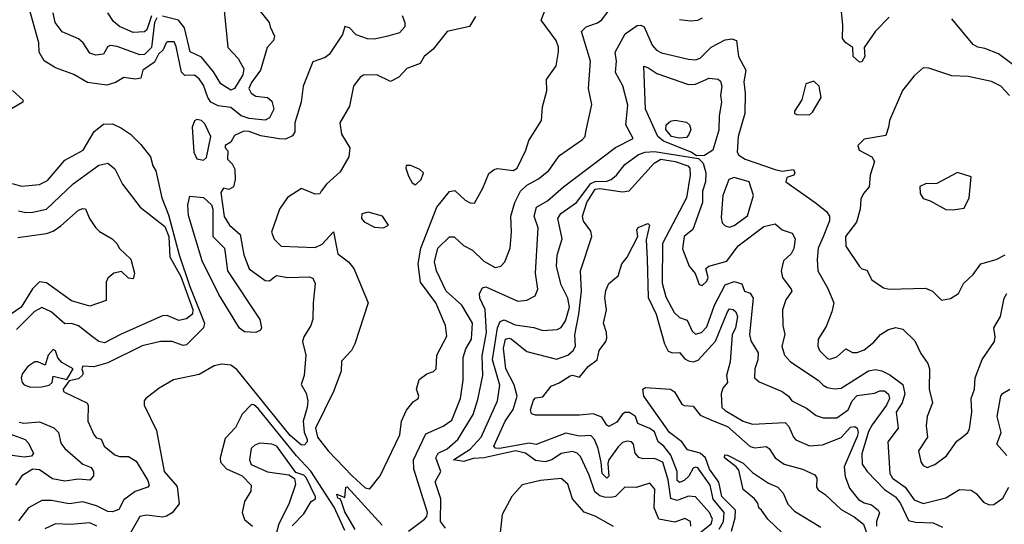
# Model space of a CAD drawing. Extents: x 1995148 to 2088947, y 769131 to 906009.
# Tile 201 of 256: x 2039907 to 2044231, y 813473 to 815687. Entities that reach past the tile are written whole.
import ezdxf

# ---------------------------------------------------------------- set-up
doc = ezdxf.new("R2010")
doc.units = 0

msp = doc.modelspace()

# ---------------------------------------------------------------- linework, layer by layer
at = {"layer": '0CON05XD'}
for points in [[(2040950.3, 815740.3), (2041003.3, 815675), (2041006.7, 815655), (2041026.2, 815615), (2041021.2, 815595), (2040994.7, 815565.3), (2040965.4, 815465), (2040925, 815411.4), (2040913.5, 815385), (2040924.3, 815365), (2040945, 815351.8), (2040995, 815345.9), (2041015, 815330), (2041023.3, 815295), (2041005, 815256.8), (2040985, 815246.7), (2040915, 815253.2), (2040879.6, 815265), (2040835, 815301.6), (2040778.3, 815308.3), (2040746.9, 815325), (2040733.3, 815345), (2040715, 815400), (2040695, 815427.1), (2040675, 815444.3), (2040632, 815442), (2040617.3, 815457.3), (2040595, 815570), (2040585, 815590), (2040555, 815590), (2040550, 815585), (2040537.5, 815555), (2040516.7, 815535), (2040500, 815500), (2040448.8, 815465), (2040439.5, 815430.5), (2040414.2, 815425.8), (2040365, 815432.7), (2040328.7, 815411.3), (2040290.4, 815400.4), (2040205, 815411.4), (2040145, 815446), (2040065, 815476.2), (2040015, 815506.2), (2039992.2, 815545), (2039991.1, 815585), (2039939.2, 815775)], [(2041615, 813442.9), (2041685.5, 813495), (2041695, 813506.2), (2041698.8, 813525), (2041638.1, 813715), (2041636.9, 813755), (2041690.8, 813869.2), (2041767.2, 813902.8), (2041805, 813929.2), (2041843.1, 814025), (2041855.4, 814104.6), (2041854.6, 814205), (2041867, 814243), (2041890.9, 814285), (2041896.2, 814355), (2041848.5, 814435), (2041780.5, 814495), (2041737.3, 814585), (2041728.5, 814625), (2041743.9, 814685), (2041795, 814734), (2041815, 814734.2), (2041856.6, 814696.6), (2041895.9, 814675.9), (2041945, 814626.7), (2041995, 814600), (2042020, 814605), (2042038, 814625), (2042060.6, 814685), (2042066.8, 814756.8), (2042064.4, 814825), (2042082.3, 814885), (2042106.1, 814933.9), (2042135, 814960.6), (2042185, 814988.6), (2042230.8, 815025), (2042278.3, 815091.7), (2042378.3, 815161.7), (2042390, 815175), (2042393.8, 815195), (2042420, 815315), (2042405.7, 815385.7), (2042414.4, 815505), (2042374.2, 815635), (2042394.5, 815655.5), (2042445, 815672.5), (2042463.7, 815686.3), (2042527.5, 815772.5)], [(2043725, 815698), (2043665, 815636.2), (2043616, 815565), (2043618.6, 815525), (2043605, 815502.5), (2043595, 815500), (2043566.7, 815525), (2043566.2, 815565), (2043535.5, 815585.5), (2043520.8, 815605), (2043521.4, 815665), (2043510.5, 815780.5)], [(2041445, 813628.8), (2041490, 813685), (2041576.7, 813865), (2041583.3, 813925), (2041606.4, 813973.6), (2041635, 814010), (2041657.5, 814025), (2041660, 814035), (2041650, 814065), (2041661.7, 814108.3), (2041695, 814132.5), (2041725, 814142.5), (2041736.7, 814155), (2041739.2, 814215), (2041782.4, 814297.6), (2041777.7, 814345), (2041734.4, 814445), (2041666.7, 814535), (2041656.6, 814615), (2041668.2, 814685), (2041739.2, 814865), (2041795, 814933.8), (2041817.7, 814937.7), (2041863.3, 814895), (2041885, 814883.8), (2041905, 814882.5), (2041941.7, 814948.3), (2041967.7, 815012.3), (2041990.8, 815029.2), (2042005, 815033.3), (2042074.3, 815025.7), (2042092, 815035), (2042129.4, 815115), (2042142.5, 815157.5), (2042199.2, 815245), (2042202.5, 815305), (2042222, 815375), (2042220, 815425), (2042262.5, 815485), (2042274.1, 815545.9), (2042273.8, 815566.2), (2042262.9, 815595), (2042198, 815685), (2042220, 815745)], [(2040509.4, 815695), (2040500, 815675), (2040485.5, 815565), (2040455, 815533.9), (2040435, 815532.4), (2040335, 815569.6), (2040305.7, 815574.3), (2040295, 815570), (2040275, 815535.6), (2040242, 815532), (2040215, 815540), (2040185.7, 815585.7), (2040165, 815603.5), (2040093.7, 815633.7), (2040063.3, 815675), (2040055, 815717.5)], [(2040485.7, 815704.3), (2040465, 815641.9), (2040455, 815634.4), (2040405, 815631.1), (2040345, 815657.5), (2040318.9, 815678.9), (2040295, 815717.1)], [(2041586.7, 815705), (2041598.8, 815675), (2041598.4, 815655), (2041575, 815628.7), (2041523.3, 815615), (2041465, 815601.5), (2041435, 815602.7), (2041385, 815620), (2041355, 815651.2), (2041335, 815657.5), (2041325, 815622.5), (2041265.9, 815534.1), (2041249.1, 815520.9), (2041195, 815502.5), (2041152.2, 815395), (2041143.5, 815325), (2041115.6, 815235), (2041115.6, 815194.4), (2041105, 815176.7), (2041075, 815163.3), (2041046.4, 815163.6), (2040966.7, 815176.7), (2040915, 815195.7), (2040892.3, 815197.7), (2040850.7, 815179.3), (2040835, 815150), (2040810, 815135), (2040810, 815125), (2040821.7, 815111.7), (2040820, 815075), (2040840, 815055), (2040851.7, 815031.7), (2040853.3, 814985), (2040846.4, 814953.6), (2040825, 814942.5), (2040803, 814947), (2040790.7, 814929.3), (2040805, 814823.8), (2040828.6, 814785), (2040876.2, 814745), (2040891.5, 814655), (2040914.3, 814594.3), (2040985, 814542), (2041005, 814540.4), (2041025, 814557.1), (2041035.6, 814564.4), (2041085, 814555.9), (2041179.1, 814559.1), (2041195, 814553.3), (2041205, 814530), (2041195.4, 814445), (2041195, 814372.5), (2041185.6, 814345), (2041154.4, 814295), (2041149.6, 814275), (2041163.3, 814215), (2041156.7, 814125), (2041144, 814086), (2041165, 814047.5), (2041172, 814015), (2041170, 813985), (2041152, 813925), (2041157, 813877), (2041170, 813845), (2041170, 813835), (2041158.3, 813821.7), (2041145, 813820), (2041095, 813862.5), (2040861.5, 814151.5), (2040835, 814170.6), (2040795, 814175.7), (2040761.7, 814168.3), (2040695, 814129.4), (2040583.1, 814106.9), (2040519.3, 814070.7), (2040460.8, 814025), (2040454.4, 814015), (2040454.5, 813995), (2040508, 813885), (2040542, 813705), (2040599.1, 813639.1), (2040606.9, 813563.1), (2040577.3, 813522.7), (2040551.7, 813508.3), (2040535, 813504.5), (2040465, 813513.1), (2040435, 813507.5), (2040375.7, 813405)], [(2040805, 815727.5), (2040821.9, 815565), (2040867.2, 815517.2), (2040890.9, 815470.9), (2040887.3, 815445), (2040850, 815385), (2040835, 815377.1), (2040790, 815405), (2040758, 815458), (2040705, 815522.9), (2040655.9, 815545.9), (2040631.5, 815651.5), (2040605, 815684.8), (2040535, 815703.2)], [(2041909.5, 815700.5), (2041882.7, 815657.3), (2041784.5, 815635.5), (2041722.7, 815557.3), (2041683.8, 815525), (2041665.6, 815494.4), (2041607.7, 815472.3), (2041572.5, 815435), (2041535, 815416), (2041475, 815445.4), (2041416.8, 815443.2), (2041402, 815435), (2041373.3, 815395), (2041355, 815307.5), (2041313.8, 815235), (2041321.2, 815185), (2041356.9, 815125), (2041352.9, 815085), (2041315, 815020), (2041254.6, 814965.4), (2041231.2, 814935), (2041225, 814923.3), (2041205, 814921.2), (2041145, 814946.7), (2041083.8, 814906.2), (2041048.1, 814855), (2041013.3, 814755), (2041024.5, 814724.5), (2041055, 814693.3), (2041205, 814686.7), (2041235, 814702.2), (2041286, 814756), (2041305, 814660), (2041351.2, 814625), (2041374, 814595), (2041438, 814445), (2041379.5, 814265), (2041364.4, 814235), (2041321.1, 814188.9), (2041318.9, 814145), (2041284.7, 814055), (2041205.7, 813895), (2041214.6, 813855), (2041262.3, 813795), (2041367.1, 813685), (2041425, 813633.1), (2041445, 813628.8)], [(2042805, 815687.8), (2042855, 815681.5), (2042885, 815685.5), (2042905.8, 815695)], [(2044328.8, 815445), (2044205, 815537.5), (2044145, 815560.8), (2044115, 815566), (2044095, 815578.8), (2044000.7, 815690.7)], [(2041777.5, 813455), (2041755.8, 813485), (2041756.2, 813585), (2041731.2, 813658.8), (2041756.2, 813705), (2041734.6, 813765), (2041744.3, 813785), (2041785, 813804.1), (2041831.2, 813845), (2041898.8, 813955), (2041919.9, 814020.1), (2041941.1, 814125), (2041938.5, 814211.5), (2041957.7, 814315), (2041951.8, 814415), (2041928.5, 814465), (2041926.9, 814485), (2041940.3, 814509.7), (2041955, 814514.3), (2042095, 814451.1), (2042135, 814455.7), (2042171.2, 814475), (2042182.5, 814505), (2042172.2, 814575), (2042184.3, 814774.3), (2042166.9, 814825), (2042177.1, 814865), (2042225, 814891.8), (2042295, 814953.3), (2042523.6, 815126.4), (2042601.2, 815165), (2042568.9, 815225), (2042577.9, 815312.1), (2042556.4, 815396.4), (2042524.3, 815455), (2042527.5, 815505), (2042522.2, 815545), (2042566, 815625), (2042618.7, 815661.3), (2042635, 815663.1), (2042649.4, 815655), (2042684.3, 815575), (2042703.7, 815553.7), (2042725, 815542.2), (2042843.7, 815513.7), (2042875, 815511.5), (2042895, 815517.8), (2042944, 815566), (2043005, 815598.6), (2043035, 815602.5), (2043055.6, 815595.6), (2043064.4, 815525), (2043095.6, 815465), (2043086.7, 815415), (2043093.1, 815365), (2043092.2, 815275), (2043062.1, 815175), (2043057.5, 815105), (2043065, 815092.2), (2043092.5, 815075), (2043225, 815030), (2043255, 815022), (2043305, 815030), (2043311.2, 815015), (2043306.2, 815005), (2043276.2, 814993.8), (2043271.2, 814975), (2043400, 814885), (2043450, 814845), (2043464.2, 814825), (2043462.9, 814805), (2043435, 814734), (2043414.4, 814685), (2043409.2, 814635), (2043412, 814585), (2043455, 814510), (2043482, 814445), (2043474.2, 814405), (2043448.7, 814341.3), (2043414.3, 814285.7), (2043412.5, 814255), (2043419.2, 814235), (2043455, 814200), (2043465, 814197.5), (2043495, 814207.8), (2043535, 814243.3), (2043565, 814226.7), (2043585, 814226.2), (2043615, 814238), (2043658.3, 814271.7), (2043686.7, 814305), (2043722, 814328), (2043755, 814335.7), (2043785, 814329.2), (2043837.8, 814277.8), (2043865, 814222), (2043895, 814178), (2043902.5, 814155), (2043901.4, 814065), (2043915.7, 814005), (2043891.9, 813945), (2043888.6, 813905), (2043894, 813855), (2043854, 813795), (2043865, 813746.7), (2043875, 813731.2), (2043892.3, 813722.3), (2043925.6, 813734.4), (2043976.6, 813773.4), (2044022.7, 813837.3), (2044045, 813854), (2044071.2, 813875), (2044078.8, 813891.2), (2044088.1, 813965), (2044085.5, 814025), (2044099.5, 814065), (2044103.1, 814115), (2044134.3, 814195.7), (2044187.5, 814275), (2044190.6, 814295), (2044184.4, 814335), (2044214, 814385), (2044230, 814465), (2044242.5, 814485)], [(2042879.3, 815089.3), (2042856, 815105), (2042733.8, 815153.8), (2042709, 815175), (2042655.3, 815295), (2042647.5, 815482.5), (2042665, 815477.8), (2042705, 815451.1), (2042845, 815402.1), (2042875, 815403.6), (2042935, 815430), (2042975, 815426.2), (2042985, 815416.7), (2042990.6, 815395), (2042985.5, 815355), (2042989.5, 815325), (2042979.2, 815265), (2042977.3, 815202.7), (2042950.8, 815115), (2042915, 815090.8), (2042879.3, 815089.3)], [(2044253.7, 815353.7), (2044216.2, 815395), (2044175.5, 815415.5), (2044073, 815437), (2044000.3, 815440.3), (2043900, 815475), (2043875, 815476.2), (2043835, 815440), (2043783.9, 815376.1), (2043727.5, 815245), (2043722.5, 815215), (2043710.7, 815179.3), (2043615, 815163.3), (2043587.5, 815135), (2043594.1, 815114.1), (2043650, 815085), (2043660.8, 815065), (2043642.5, 815005), (2043637, 814953), (2043612.5, 814925), (2043600.7, 814899.3), (2043598.8, 814855), (2043582.2, 814797.8), (2043534.4, 814735), (2043535, 814692.5), (2043595, 814603.3), (2043605, 814593.8), (2043628, 814588), (2043648.8, 814545), (2043700.5, 814510.5), (2043725, 814503.8), (2043885, 814508.9), (2043915.3, 814495.3), (2043955, 814456.7)], [(2043375, 815270), (2043388.3, 815281.7), (2043426.2, 815345), (2043417.5, 815395), (2043395, 815417.5), (2043360, 815405), (2043342.5, 815335), (2043310, 815285), (2043310, 815275), (2043320.7, 815270.7), (2043375, 815270)], [(2039876.1, 815376.1), (2039921.2, 815335), (2039921.2, 815325), (2039853.8, 815285)], [(2039875, 814968.1), (2039915, 814956.9), (2039995, 814964.4), (2040029.1, 814980.9), (2040105, 815070.8), (2040185.6, 815115), (2040235, 815196), (2040275, 815228), (2040315, 815230), (2040355, 815211.2), (2040393.3, 815185), (2040439.7, 815139.7), (2040482, 815085), (2040491.9, 815045), (2040505, 815024), (2040531.1, 814905), (2040560.9, 814830.9), (2040607.2, 814655), (2040655, 814515.5), (2040719.6, 814355), (2040714.6, 814335), (2040639.7, 814260.3), (2040625, 814257.5), (2040577.5, 814275), (2040525.6, 814274.4), (2040445, 814256.4), (2040295, 814181.4), (2040233.3, 814163.3), (2040185, 814166.7), (2040180, 814155), (2040186.7, 814135), (2040181.2, 814125), (2040165, 814110.8), (2040125, 814102.5), (2040097.5, 814065), (2040100, 814055), (2040109.3, 814049.3), (2040202.5, 814005), (2040207.5, 813995), (2040207.1, 813925), (2040235, 813863.8), (2040245, 813852), (2040265.7, 813845.7), (2040278.9, 813815), (2040325, 813777.5), (2040345, 813770), (2040385, 813770.5), (2040419.1, 813749.1), (2040470.5, 813665), (2040475.7, 813645), (2040470, 813635), (2040415, 813617.1), (2040365, 813579.4), (2040342.6, 813537.4), (2040315, 813527.2), (2040295, 813529.2), (2040245, 813553.8), (2040185, 813570.8), (2040125, 813562.5), (2040047.3, 813577.3), (2040005, 813577.5), (2039945.7, 813545), (2039902.4, 813487.6)], [(2040715, 815070), (2040727, 815083), (2040746.7, 815175), (2040720.3, 815230.3), (2040705, 815244), (2040685, 815249.2), (2040675, 815242.5), (2040664.7, 815215), (2040671.9, 815105), (2040685, 815077.1), (2040715, 815070)], [(2042802.8, 815167.2), (2042769.5, 815175), (2042744.5, 815205), (2042746.2, 815225), (2042765, 815241.2), (2042785, 815246.7), (2042835, 815236.7), (2042848.8, 815225), (2042854, 815205), (2042845, 815180), (2042835, 815170), (2042802.8, 815167.2)], [(2042854.4, 813465), (2042852.9, 813485), (2042827.8, 813497.8), (2042785, 813481.5), (2042714.3, 813495), (2042693.9, 813545), (2042696.1, 813626.1), (2042675, 813652.5), (2042615, 813634.4), (2042565, 813635.7), (2042524, 813595), (2042505, 813589.6), (2042475, 813591.5), (2042455, 813597.3), (2042433.5, 813615), (2042408.1, 813688.1), (2042369.8, 813769.8), (2042355.4, 813785.4), (2042335, 813791.5), (2042285, 813783.8), (2042244.3, 813755), (2042215, 813746.9), (2042172, 813752), (2042128.8, 813785), (2042085, 813794.4), (2041946.3, 813763.7), (2041898.3, 813761.7), (2041857.7, 813747.7), (2041812.5, 813755), (2041885, 813802.7), (2041934.5, 813855), (2042005.6, 814015), (2042016.4, 814083.6), (2041984, 814195), (2042006.2, 814335), (2042017.5, 814362.5), (2042035, 814370.5), (2042082.7, 814347.3), (2042165, 814336.5), (2042205, 814322.5), (2042268, 814328), (2042285, 814335.8), (2042304.4, 814365), (2042321.5, 814425), (2042314.6, 814464.6), (2042285, 814523.3), (2042264, 814604), (2042267, 814653), (2042288.9, 814725), (2042270.8, 814815), (2042283.6, 814836.3), (2042352.5, 814885), (2042415, 814967.7), (2042435, 814976.8), (2042485, 814978.7), (2042504.2, 814985), (2042527.8, 815005), (2042565, 815052.2), (2042625.2, 815094.8), (2042654.5, 815105.5), (2042695, 815108.5), (2042888.3, 815078.3), (2042908, 815058), (2042920.6, 815015), (2042918.8, 814975), (2042905.8, 814935), (2042905.8, 814885), (2042863.8, 814766.2), (2042824.6, 814735), (2042818.5, 814681.5), (2042846.7, 814605), (2042873.6, 814573.6), (2042891.2, 814525), (2042905, 814520), (2042925, 814540), (2042930, 814555), (2042920, 814595), (2042933.3, 814605), (2043013, 814627), (2043062.5, 814695), (2043175, 814780), (2043225, 814791.2), (2043255.5, 814765.5), (2043300, 814750), (2043312.5, 814725), (2043307.2, 814682.8), (2043295, 814660), (2043261.7, 814628.3), (2043250.8, 814585), (2043256.7, 814555), (2043295.7, 814505), (2043297.5, 814495), (2043272.3, 814457.7), (2043256.4, 814413.6), (2043258.8, 814345), (2043268, 814305), (2043254.2, 814255), (2043265.8, 814215), (2043292, 814185), (2043414, 814105), (2043435, 814082.5), (2043452.8, 814072.8), (2043485, 814067.1), (2043515, 814070), (2043635, 814145.5), (2043665, 814152.5), (2043693.8, 814146.2), (2043728.9, 814128.9), (2043785, 814086), (2043794.4, 814045), (2043782.9, 814005), (2043756.9, 813965), (2043765.6, 813895), (2043719.4, 813835), (2043729.1, 813695), (2043740, 813675), (2043796.3, 813636.3), (2043835, 813580.5), (2043875, 813564.5), (2043975, 813589.5), (2044035, 813626), (2044085, 813622), (2044107.6, 813607.6), (2044139.5, 813569.5), (2044165, 813558.8), (2044185, 813560), (2044225, 813586.7), (2044251.4, 813635)], [(2039901.4, 814848.6), (2039935, 814841.1), (2039965, 814842.2), (2040025, 814855.6), (2040142.7, 814967.3), (2040255, 815049.2), (2040295, 815057.5), (2040325, 815032), (2040359.2, 814965), (2040436.2, 814865), (2040545, 814779.6), (2040562, 814735), (2040567.1, 814647.1), (2040615, 814560), (2040667.6, 814415), (2040665.7, 814394.3), (2040639.2, 814375), (2040606.4, 814366.4), (2040555, 814388.5), (2040535, 814386.9), (2040352.4, 814307.6), (2040280.3, 814269.7), (2040255, 814274.6), (2040226.4, 814295), (2040165, 814343.5), (2040135, 814354), (2040105, 814352.5), (2040045.2, 814405.2), (2040005, 814424.5), (2039972.8, 814407.2), (2039892.6, 814327.4)], [(2041645, 814962.5), (2041670, 814985), (2041680, 815015), (2041665, 815030), (2041625, 815046.7), (2041605, 815047.5), (2041602.5, 815035), (2041615, 815000), (2041630.7, 814970.7), (2041645, 814962.5)], [(2042894.2, 813435), (2042943.9, 813475), (2042949.1, 813495), (2042936.9, 813525), (2042875, 813593.1), (2042845, 813596.2), (2042795, 813577.3), (2042766.6, 813586.6), (2042755, 813668), (2042731.2, 813745), (2042695, 813760.8), (2042645, 813760), (2042625.8, 813765.8), (2042610.4, 813785), (2042602.9, 813825), (2042594.5, 813834.5), (2042575, 813837.7), (2042555, 813831.4), (2042535, 813812.5), (2042494.5, 813755), (2042490.2, 813739.8), (2042495, 813684), (2042485, 813675.8), (2042465.6, 813695), (2042461.5, 813745), (2042446.9, 813805), (2042431.5, 813845), (2042415, 813862.2), (2042365, 813858.9), (2042305, 813872.5), (2042175, 813823.3), (2042145, 813828.2), (2042014.8, 813804.8), (2041997.2, 813807.2), (2041989.1, 813815), (2042039.3, 813925), (2042075, 813977.1), (2042091.8, 814035), (2042079.2, 814085), (2042042.8, 814155), (2042031.2, 814245), (2042041.2, 814285), (2042055, 814290), (2042065, 814285.9), (2042135, 814230.4), (2042265, 814197.1), (2042315, 814214.6), (2042337.7, 814235), (2042347.6, 814255), (2042345, 814303.8), (2042363, 814395), (2042374.3, 814495), (2042370.5, 814585), (2042420.5, 814735), (2042415, 814759.2), (2042382.6, 814802.6), (2042379.1, 814825), (2042398.5, 814885), (2042435, 814943.2), (2042455, 814945.8), (2042555, 814932.1), (2042584, 814936), (2042692.9, 815057.1), (2042722.9, 815075), (2042785.5, 815065), (2042841.5, 815045), (2042850.4, 815035), (2042851.6, 815005), (2042835, 814905.8), (2042730, 814705), (2042728.7, 814531.3), (2042745, 814471.2), (2042781.9, 814401.9), (2042805, 814380), (2042839.1, 814369.1), (2042859.8, 814319.8), (2042875, 814307.1), (2042901.2, 814315), (2042925, 814338.8), (2042958.2, 814435), (2043006, 814524), (2043045, 814538.4), (2043077.9, 814527.9), (2043090, 814495), (2043115, 814486.2), (2043128.1, 814465), (2043111.9, 814305), (2043117.6, 814277.6), (2043150, 814225), (2043149.1, 814195), (2043136.2, 814155), (2043134.8, 814114.7), (2043155, 814098.2), (2043256.2, 814055), (2043283.3, 814035), (2043297.5, 814015), (2043362.3, 813982.3), (2043405, 813950), (2043435, 813940), (2043495, 813940), (2043545.5, 813974.5), (2043563.1, 814015), (2043585, 814038.2), (2043661.3, 814048.7), (2043685, 814058.2), (2043705, 814058), (2043723, 814043), (2043727.3, 814025), (2043713.5, 813995), (2043650.3, 813909.7), (2043635, 813879.2), (2043605, 813782.5), (2043607, 813737), (2043629.2, 813705), (2043704.3, 813625), (2043753.1, 813593.1), (2043775, 813563.8), (2043809.8, 813489.8), (2043841.8, 813481.8), (2043919.3, 813479.3), (2043959.7, 813459.7)], [(2043025, 814777.1), (2043045, 814784.3), (2043103.9, 814826.1), (2043129.2, 814915), (2043110, 814975), (2043045, 814994.5), (2043022.1, 814985), (2042994.7, 814915.3), (2042988.3, 814818.3), (2042992.5, 814795), (2043005, 814782), (2043025, 814777.1)], [(2044005, 814853.3), (2044055, 814860), (2044076.7, 814905), (2044085, 814997.5), (2044025, 815016.7), (2043935, 814967.5), (2043885, 814966), (2043860, 814955), (2043861.2, 814925), (2043875, 814902.5), (2043905, 814892.5), (2043974.2, 814854.2), (2044005, 814853.3)], [(2040945, 814314.7), (2040895, 814317.1), (2040873.3, 814333.3), (2040781.6, 814481.6), (2040708.3, 814628.3), (2040647.9, 814827.9), (2040645.7, 814875), (2040655, 814912.5), (2040715, 814906.7), (2040749.8, 814875), (2040755.5, 814855), (2040756, 814735), (2040806.7, 814685), (2040820.5, 814585), (2040961.3, 814371.3), (2040968.5, 814335), (2040964.4, 814325), (2040945, 814314.7)], [(2039898.8, 814731.2), (2040025, 814749.1), (2040055, 814759.5), (2040087.8, 814782.2), (2040165, 814850.8), (2040185, 814859.2), (2040196.9, 814856.9), (2040213.8, 814815), (2040240, 814775), (2040257.7, 814757.7), (2040313.3, 814725), (2040333.3, 814705), (2040345, 814682.5), (2040396.1, 814636.1), (2040411.2, 814575), (2040405, 814550), (2040385, 814552.5), (2040355, 814582.5), (2040320, 814575), (2040295, 814552.5), (2040286.7, 814535), (2040287.5, 814455), (2040215, 814430), (2040135, 814453.1), (2040025, 814531.9), (2039995, 814536.2), (2039963.9, 814506.1), (2039914.5, 814425), (2039838.9, 814375)], [(2041505, 814773.3), (2041527.5, 814785), (2041501.2, 814825), (2041437.7, 814842.3), (2041410, 814835), (2041408.8, 814815), (2041419.5, 814799.5), (2041466.1, 814776.1), (2041505, 814773.3)], [(2042978.4, 813451.6), (2042998.1, 813485), (2043000.6, 813525), (2042953.1, 813583.1), (2042939.7, 813645), (2042885, 813720), (2042875, 813723.5), (2042865, 813718.5), (2042846.3, 813683.7), (2042825, 813665.4), (2042805, 813655.5), (2042795, 813664.4), (2042794.3, 813705), (2042766.1, 813776.1), (2042735.3, 813815.3), (2042710.6, 813835), (2042695, 813878.2), (2042675, 813893.5), (2042622.5, 813915), (2042611.2, 813945), (2042585, 813963.8), (2042565, 813963.8), (2042552.5, 813955), (2042529.5, 813920.5), (2042495, 813902), (2042485, 813908), (2042463.3, 813943.3), (2042425, 813957.2), (2042365, 813951.6), (2042172, 813952), (2042155, 813957.5), (2042150.8, 813975), (2042163, 814017), (2042172.2, 814027.8), (2042205, 814032.5), (2042241.3, 814078.7), (2042277, 814093), (2042325, 814123.8), (2042335, 814126.7), (2042365, 814118.8), (2042404.3, 814165.7), (2042443.8, 814195), (2042452.5, 814235), (2042482, 814275), (2042485, 814290), (2042484.4, 814315), (2042470.5, 814355), (2042484.3, 814414.3), (2042477, 814467), (2042482, 814498), (2042495, 814530), (2042535, 814562.5), (2042551.2, 814615), (2042574.3, 814645), (2042621.2, 814735), (2042616.7, 814765), (2042623.3, 814775), (2042665, 814792.5), (2042672.5, 814785), (2042658.8, 814721.2), (2042662.4, 814637.6), (2042667.4, 814467.4), (2042702.7, 814395), (2042738.8, 814265), (2042755, 814232.5), (2042774.4, 814224.4), (2042805, 814227.1), (2042828.7, 814198.7), (2042845, 814189.6), (2042865, 814186.2), (2042887.4, 814192.6), (2042963.4, 814276.6), (2043015, 814405.6), (2043025, 814417.5), (2043040, 814415), (2043052.2, 814405), (2043058.8, 814385), (2043050.9, 814335), (2043036.5, 814303.5), (2043027.4, 814185), (2043011.2, 814125), (2043015.8, 814095), (2042995, 814070), (2042988.2, 814045), (2042991.4, 813985), (2043005, 813971.4), (2043085, 813925.4), (2043125, 813911.5), (2043268.9, 813918.9), (2043285, 813901.2), (2043305.6, 813855.6), (2043315, 813844), (2043375, 813817.1), (2043432.1, 813822.1), (2043515, 813853.2), (2043555, 813898.8), (2043575, 813901.4), (2043584.6, 813895), (2043589, 813875), (2043585, 813858.1), (2043528.6, 813725), (2043531.9, 813681.9), (2043551.3, 813631.3), (2043591.2, 813581.2), (2043615, 813566.5), (2043647.4, 813557.4), (2043677.5, 813535), (2043683, 813523), (2043670, 813485), (2043669.7, 813465)], [(2043955, 814456.7), (2043995, 814463.8), (2044030, 814485), (2044051.2, 814528.8), (2044095, 814568.8), (2044127.5, 814615), (2044195, 814634.3), (2044235, 814655.6)], [(2039955, 814074.5), (2040005, 814075.5), (2040037.2, 814082.8), (2040050, 814095), (2040055, 814122.5), (2040115, 814107.5), (2040142.5, 814155), (2040093, 814183), (2040075, 814203.3), (2040065, 814233.3), (2040055, 814240), (2040032.9, 814215), (2040019.3, 814170.7), (2039987.5, 814185), (2039973.3, 814185), (2039942.5, 814165), (2039919.2, 814135), (2039914.3, 814115), (2039918.8, 814095), (2039926.7, 814085), (2039955, 814074.5)], [(2043032.5, 813442.5), (2043049.2, 813500.8), (2043051.2, 813535), (2042990, 813595), (2042977.6, 813657.6), (2042937.2, 813715), (2042919.5, 813765), (2042895, 813784.2), (2042839.7, 813799.7), (2042814.5, 813835), (2042761.5, 813875), (2042648.2, 814035), (2042643.8, 814065), (2042655, 814072.9), (2042765, 814066.2), (2042783.5, 814053.5), (2042815, 814000), (2042825, 813993.6), (2042865, 813990.4), (2042895, 813951.4), (2042952.6, 813927.4), (2043015, 813902.4), (2043115, 813813.8), (2043135, 813808.5), (2043185, 813814.5), (2043197.8, 813805), (2043224.7, 813764.7), (2043265, 813736.9), (2043345, 813714.5), (2043399.4, 813689.4), (2043408, 813675), (2043406.9, 813635), (2043413.4, 813623.4), (2043445, 813603.1), (2043515, 813538.2), (2043572.2, 813505), (2043612.7, 813472.7), (2043628.4, 813428.4)], [(2044241.8, 813775), (2044198.1, 813825), (2044217.5, 813875), (2044200, 813945), (2044215.7, 814035), (2044223.6, 814046.4), (2044255, 814066)], [(2041335, 813446), (2041288.1, 813548.1), (2041186.1, 813706.1), (2041122.7, 813772.7), (2040955, 813980.3), (2040935, 813996.9), (2040925, 813998.2), (2040884, 813956), (2040855, 813897.9), (2040810.2, 813849.8), (2040788.1, 813765), (2040788.8, 813745), (2040815.5, 813715.5), (2040885, 813685.8), (2040923.3, 813645), (2040921.7, 813618.3), (2040895, 813572.5), (2040883.9, 813523.9), (2040893.9, 813493.9), (2040930, 813465)], [(2039905, 813921.5), (2039925, 813916.9), (2039995, 813921.8), (2040056.6, 813896.6), (2040077.5, 813875), (2040088.3, 813828.3), (2040106.2, 813805), (2040185, 813736.2), (2040221.7, 813721.7), (2040231.2, 813705), (2040231.2, 813685), (2040215, 813666), (2040165, 813670), (2040105, 813661.5), (2040051.7, 813671.7), (2039995, 813711.5), (2039965, 813715.3), (2039916.9, 813685), (2039888.6, 813645)], [(2039867.9, 813867.9), (2039931.2, 813845), (2039945, 813830), (2039967.3, 813785), (2039958.9, 813771.1), (2039927, 813767), (2039874.4, 813774.4)], [(2041103.5, 813466.5), (2041155, 813518.8), (2041187, 813573), (2041206.1, 813583.9), (2041206.4, 813593.6), (2041165, 813678), (2041155, 813688), (2041120, 813700), (2041037.1, 813815), (2041015, 813824), (2040961.2, 813828.8), (2040939.5, 813820.5), (2040923.3, 813805), (2040916, 813755), (2040924.3, 813735), (2040995, 813702.9), (2041089.4, 813689.4), (2041113.6, 813673.6), (2041118, 813648), (2041088.8, 813561.2), (2041044.6, 813475), (2041019.2, 813375)], [(2043256.1, 813435), (2043192.9, 813495), (2043165, 813534.4), (2043152.9, 813545), (2043148.1, 813565), (2043134.4, 813585), (2043083.8, 813625), (2043065, 813710), (2043054.2, 813725), (2043002.9, 813765), (2043003.2, 813776.8), (2043015, 813775.6), (2043085, 813740.5), (2043125, 813700.6), (2043195, 813653.8), (2043236.2, 813635), (2043259.7, 813609.7), (2043280.8, 813560.8), (2043310, 813530), (2043425, 813460)], [(2042515, 813463.3), (2042435, 813508.8), (2042386.4, 813526.4), (2042334.3, 813584.3), (2042315, 813648.8), (2042285, 813674), (2042194.4, 813664.4), (2042114.2, 813645.8), (2042069.2, 813595), (2042026, 813515), (2042016.7, 813436.7)], [(2041380.3, 813450.3), (2041335, 813528), (2041320.8, 813570.8), (2041314, 813584), (2041305, 813587.5), (2041300, 813605), (2041335, 813590), (2041340, 813635), (2041345, 813637.5), (2041498.9, 813468.9)], [(2040246.7, 813465), (2040215, 813479.7), (2040131.1, 813471.1), (2040065, 813474), (2040017.9, 813452.1)]]:
    msp.add_lwpolyline(points, dxfattribs=at)

doc.saveas('drawing.dxf')
